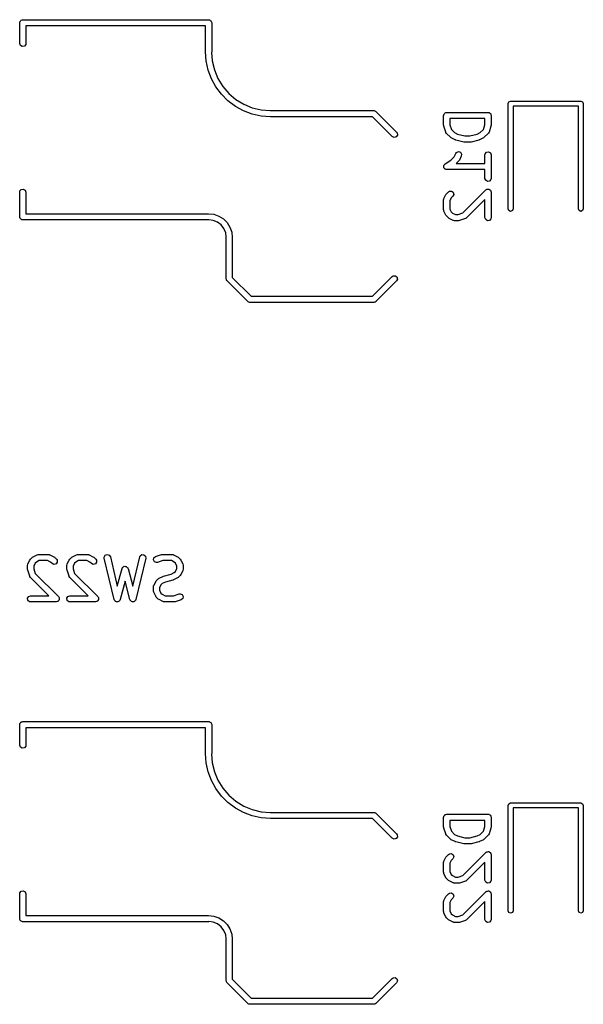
# Model space of a CAD drawing. Extents: x 3.18 to 5.53, y -3.25 to -0.52.
# Tile 4 of 25: x 3.65 to 4.19, y -2.58 to -1.65. Entities that reach past the tile are written whole.
import ezdxf

# ---------------------------------------------------------------- set-up
doc = ezdxf.new("R2010")
doc.units = 0
doc.header["$MEASUREMENT"] = 0
doc.layers.add('BLACK', color=7, linetype='CONTINUOUS')

msp = doc.modelspace()

# ---------------------------------------------------------------- linework, layer by layer
at = {"layer": 'BLACK', "linetype": 'CONTINUOUS'}
for p, q in [((3.65354, -1.64862), (3.65361, -1.64824)), ((3.65354, -1.66831), (3.65354, -1.64862)), ((3.65359, -1.64811), (3.65365, -1.64799)), ((3.65361, -1.64824), (3.65359, -1.64811)), ((3.65365, -1.64799), (3.65372, -1.64761)), ((3.65372, -1.64761), (3.65421, -1.64702)), ((3.65421, -1.64702), (3.6546, -1.64636)), ((3.6546, -1.64636), (3.65485, -1.64627)), ((3.65485, -1.64627), (3.65502, -1.64606)), ((3.65502, -1.64606), (3.65577, -1.64593)), ((3.65577, -1.64593), (3.65649, -1.64567)), ((3.65649, -1.64567), (3.83366, -1.64567)), ((3.83071, -1.65157), (3.65945, -1.65157)), ((3.65945, -1.65157), (3.65945, -1.66831)), ((3.83071, -1.67618), (3.83071, -1.65157)), ((3.83366, -1.64567), (3.83404, -1.64574)), ((3.83404, -1.64574), (3.83417, -1.64571)), ((3.83417, -1.64571), (3.83429, -1.64578)), ((3.83429, -1.64578), (3.83467, -1.64585)), ((3.83467, -1.64585), (3.83526, -1.64634)), ((3.83526, -1.64634), (3.83592, -1.64672)), ((3.83592, -1.64672), (3.83601, -1.64697)), ((3.83601, -1.64697), (3.83622, -1.64714)), ((3.83622, -1.64714), (3.83635, -1.6479)), ((3.83635, -1.6479), (3.83661, -1.64862)), ((3.83661, -1.64862), (3.83661, -1.67618)), ((3.65423, -1.6702), (3.65354, -1.66831)), ((3.65598, -1.67121), (3.65423, -1.6702)), ((3.65797, -1.67086), (3.65598, -1.67121)), ((3.65927, -1.66932), (3.65797, -1.67086)), ((3.65945, -1.66831), (3.65927, -1.66932)), ((3.83071, -1.67619), (3.83071, -1.67618)), ((3.83071, -1.67618), (3.83071, -1.67618)), ((3.83134, -1.685), (3.83071, -1.67619)), ((3.83661, -1.67618), (3.83649, -1.67685)), ((3.83649, -1.67685), (3.83713, -1.68498)), ((3.83322, -1.69365), (3.83134, -1.685)), ((3.83713, -1.68498), (3.8392, -1.69357)), ((3.83631, -1.70194), (3.83322, -1.69365)), ((3.8392, -1.69357), (3.84257, -1.70173)), ((3.84055, -1.7097), (3.83631, -1.70194)), ((3.84257, -1.70173), (3.84719, -1.70926)), ((3.84585, -1.71679), (3.84055, -1.7097)), ((3.85211, -1.72304), (3.84585, -1.71679)), ((3.84719, -1.70926), (3.85292, -1.71597)), ((3.85292, -1.71597), (3.85964, -1.72171)), ((3.85919, -1.72834), (3.85211, -1.72304)), ((3.85964, -1.72171), (3.86717, -1.72632)), ((3.86717, -1.72632), (3.87533, -1.7297)), ((4.11935, -1.72572), (4.12005, -1.72405)), ((4.11935, -1.82611), (4.11935, -1.72572)), ((4.12005, -1.72405), (4.12172, -1.72336)), ((4.12172, -1.72336), (4.18865, -1.72336)), ((4.18865, -1.72336), (4.19032, -1.72405)), ((4.19032, -1.72405), (4.19101, -1.72572)), ((4.19101, -1.72572), (4.19101, -1.82611)), ((3.86696, -1.73258), (3.85919, -1.72834)), ((3.87525, -1.73568), (3.86696, -1.73258)), ((3.88389, -1.73756), (3.87525, -1.73568)), ((3.87533, -1.7297), (3.88391, -1.73176)), ((3.88391, -1.73176), (3.89228, -1.73242)), ((3.89228, -1.73242), (3.89271, -1.73228)), ((3.89271, -1.73228), (3.89271, -1.73228)), ((3.89271, -1.73228), (3.99114, -1.73228)), ((3.99114, -1.73228), (3.99132, -1.73231)), ((3.99132, -1.73231), (3.9914, -1.73229)), ((3.9914, -1.73229), (3.99151, -1.73235)), ((3.99151, -1.73235), (3.99215, -1.73246)), ((3.99215, -1.73246), (3.99264, -1.73288)), ((3.99264, -1.73288), (3.99323, -1.73315)), ((3.99323, -1.73315), (4.01291, -1.75283)), ((4.05783, -1.73697), (4.0579, -1.73659)), ((4.05783, -1.74634), (4.05783, -1.73697)), ((4.05788, -1.73646), (4.05794, -1.73634)), ((4.0579, -1.73659), (4.05788, -1.73646)), ((4.05794, -1.73634), (4.05801, -1.73596)), ((4.05801, -1.73596), (4.05851, -1.73537)), ((4.05851, -1.73537), (4.05889, -1.73471)), ((4.05889, -1.73471), (4.05914, -1.73462)), ((4.05914, -1.73462), (4.05931, -1.73441)), ((4.05931, -1.73441), (4.06007, -1.73428)), ((4.06007, -1.73428), (4.06079, -1.73402)), ((4.06079, -1.73402), (4.10016, -1.73402)), ((4.10016, -1.73402), (4.10054, -1.73408)), ((4.10054, -1.73408), (4.10067, -1.73406)), ((4.10067, -1.73406), (4.10078, -1.73413)), ((4.10078, -1.73413), (4.10117, -1.73419)), ((4.10117, -1.73419), (4.10175, -1.73469)), ((4.10175, -1.73469), (4.10242, -1.73507)), ((4.10242, -1.73507), (4.10251, -1.73532)), ((4.10251, -1.73532), (4.10271, -1.73549)), ((4.10271, -1.73549), (4.10285, -1.73625)), ((4.10285, -1.73625), (4.10311, -1.73697)), ((4.10311, -1.73697), (4.10311, -1.74634)), ((4.18628, -1.72808), (4.12408, -1.72808)), ((4.12408, -1.72808), (4.12408, -1.82611)), ((4.18628, -1.82611), (4.18628, -1.72808)), ((3.89271, -1.73819), (3.88389, -1.73756)), ((3.98992, -1.73819), (3.89271, -1.73819)), ((4.00874, -1.75701), (3.98992, -1.73819)), ((4.05786, -1.7464), (4.05783, -1.74634)), ((4.05799, -1.74728), (4.05786, -1.7464)), ((4.06374, -1.73992), (4.06374, -1.74586)), ((4.0972, -1.73992), (4.06374, -1.73992)), ((4.06374, -1.74586), (4.06524, -1.75037)), ((4.0957, -1.75037), (4.0972, -1.74586)), ((4.0972, -1.74586), (4.0972, -1.73992)), ((4.10311, -1.74634), (4.10296, -1.74721)), ((4.01368, -1.75568), (4.01252, -1.75734)), ((4.01291, -1.75283), (4.0135, -1.75367)), ((4.0135, -1.75367), (4.01368, -1.75568)), ((4.05986, -1.7529), (4.05799, -1.74728)), ((4.05997, -1.75304), (4.05986, -1.7529)), ((4.05999, -1.75322), (4.05997, -1.75304)), ((4.06057, -1.75406), (4.05999, -1.75322)), ((4.06432, -1.75781), (4.06057, -1.75406)), ((4.06524, -1.75037), (4.06816, -1.75329)), ((4.06816, -1.75329), (4.07119, -1.75481)), ((4.07119, -1.75481), (4.07802, -1.75651)), ((4.08292, -1.75651), (4.08975, -1.75481)), ((4.08975, -1.75481), (4.09278, -1.75329)), ((4.09278, -1.75329), (4.0957, -1.75037)), ((4.10037, -1.75406), (4.09662, -1.75781)), ((4.10045, -1.7539), (4.10037, -1.75406)), ((4.1006, -1.7538), (4.10045, -1.7539)), ((4.10108, -1.7529), (4.1006, -1.7538)), ((4.10296, -1.74728), (4.10108, -1.7529)), ((4.10296, -1.74721), (4.10296, -1.74728)), ((4.01057, -1.75786), (4.00874, -1.75701)), ((4.01252, -1.75734), (4.01057, -1.75786)), ((4.06438, -1.75783), (4.06432, -1.75781)), ((4.06509, -1.75836), (4.06438, -1.75783)), ((4.06884, -1.76023), (4.06509, -1.75836)), ((4.06898, -1.76025), (4.06884, -1.76023)), ((4.06944, -1.76046), (4.06898, -1.76025)), ((4.07694, -1.76233), (4.06944, -1.76046)), ((4.07708, -1.76232), (4.07694, -1.76233)), ((4.07766, -1.76242), (4.07708, -1.76232)), ((4.08328, -1.76242), (4.07766, -1.76242)), ((4.07802, -1.75651), (4.08292, -1.75651)), ((4.08341, -1.76237), (4.08328, -1.76242)), ((4.084, -1.76233), (4.08341, -1.76237)), ((4.0915, -1.76046), (4.084, -1.76233)), ((4.09162, -1.76038), (4.0915, -1.76046)), ((4.0921, -1.76023), (4.09162, -1.76038)), ((4.09585, -1.75836), (4.0921, -1.76023)), ((4.0959, -1.75831), (4.09585, -1.75836)), ((4.09662, -1.75781), (4.0959, -1.75831)), ((4.06773, -1.77647), (4.06939, -1.77314)), ((4.06939, -1.77314), (4.07001, -1.77232)), ((4.07001, -1.77232), (4.07186, -1.77152)), ((4.07186, -1.77152), (4.07379, -1.77209)), ((4.07379, -1.77209), (4.07491, -1.77378)), ((4.07491, -1.77378), (4.07468, -1.77579)), ((4.0972, -1.77446), (4.09738, -1.77345)), ((4.0972, -1.78276), (4.0972, -1.77446)), ((4.09738, -1.77345), (4.09868, -1.77191)), ((4.09868, -1.77191), (4.10067, -1.77156)), ((4.10067, -1.77156), (4.10242, -1.77257)), ((4.10242, -1.77257), (4.10311, -1.77446)), ((4.10311, -1.77446), (4.10311, -1.79696)), ((4.05846, -1.78419), (4.05889, -1.78345)), ((4.05889, -1.78345), (4.05905, -1.78339)), ((4.05905, -1.78339), (4.05915, -1.78326)), ((4.05915, -1.78326), (4.06453, -1.77967)), ((4.06453, -1.77967), (4.06773, -1.77647)), ((4.07225, -1.7803), (4.06979, -1.78276)), ((4.06979, -1.78276), (4.0972, -1.78276)), ((4.07228, -1.78024), (4.07225, -1.7803)), ((4.0728, -1.77953), (4.07228, -1.78024)), ((4.07468, -1.77579), (4.0728, -1.77953)), ((4.05788, -1.7852), (4.05796, -1.78505)), ((4.05803, -1.78604), (4.05788, -1.7852)), ((4.05795, -1.78488), (4.05846, -1.78419)), ((4.05796, -1.78505), (4.05795, -1.78488)), ((4.05808, -1.7869), (4.05803, -1.78604)), ((4.0582, -1.78702), (4.05808, -1.7869)), ((4.05823, -1.78719), (4.0582, -1.78702)), ((4.05889, -1.78774), (4.05823, -1.78719)), ((4.05948, -1.78836), (4.05889, -1.78774)), ((4.05965, -1.78838), (4.05948, -1.78836)), ((4.05978, -1.78849), (4.05965, -1.78838)), ((4.06079, -1.78867), (4.05978, -1.78849)), ((4.0972, -1.78867), (4.06079, -1.78867)), ((4.0972, -1.79696), (4.0972, -1.78867)), ((4.0979, -1.79886), (4.0972, -1.79696)), ((4.09964, -1.79987), (4.0979, -1.79886)), ((4.10163, -1.79952), (4.09964, -1.79987)), ((4.10293, -1.79797), (4.10163, -1.79952)), ((4.10311, -1.79696), (4.10293, -1.79797)), ((3.65354, -1.81004), (3.65372, -1.80903)), ((3.65354, -1.83366), (3.65354, -1.81004)), ((3.65372, -1.80903), (3.65502, -1.80748)), ((3.65502, -1.80748), (3.65701, -1.80713)), ((3.65701, -1.80713), (3.65876, -1.80814)), ((3.65876, -1.80814), (3.65945, -1.81004)), ((3.65945, -1.81004), (3.65945, -1.83071)), ((4.06002, -1.81251), (4.06055, -1.81181)), ((4.06055, -1.81181), (4.06057, -1.81175)), ((4.06057, -1.81175), (4.06245, -1.80987)), ((4.06245, -1.80987), (4.06329, -1.80928)), ((4.06329, -1.80928), (4.0653, -1.80911)), ((4.0653, -1.80911), (4.06696, -1.81027)), ((4.06696, -1.81027), (4.06748, -1.81222)), ((4.07607, -1.83), (4.09807, -1.808)), ((4.09807, -1.808), (4.0986, -1.80763)), ((4.0986, -1.80763), (4.09868, -1.80753)), ((4.09868, -1.80753), (4.09876, -1.80751)), ((4.09876, -1.80751), (4.09891, -1.80741)), ((4.09891, -1.80741), (4.09979, -1.80733)), ((4.09979, -1.80733), (4.10067, -1.80718)), ((4.10067, -1.80718), (4.10079, -1.80725)), ((4.10079, -1.80725), (4.10092, -1.80723)), ((4.10092, -1.80723), (4.10165, -1.80774)), ((4.10165, -1.80774), (4.10242, -1.80819)), ((4.10242, -1.80819), (4.10247, -1.80831)), ((4.10247, -1.80831), (4.10258, -1.80839)), ((4.10258, -1.80839), (4.10281, -1.80925)), ((4.10281, -1.80925), (4.10311, -1.81009)), ((4.10311, -1.81009), (4.10311, -1.83446)), ((4.05783, -1.81758), (4.05801, -1.81657)), ((4.05783, -1.82696), (4.05783, -1.81758)), ((4.05801, -1.81657), (4.05813, -1.81644)), ((4.05813, -1.81644), (4.05815, -1.81626)), ((4.05815, -1.81626), (4.06002, -1.81251)), ((4.06509, -1.81558), (4.06374, -1.81828)), ((4.06374, -1.81828), (4.06374, -1.82626)), ((4.06662, -1.81405), (4.06509, -1.81558)), ((4.06748, -1.81222), (4.06662, -1.81405)), ((4.0972, -1.81721), (4.07975, -1.83467)), ((4.0972, -1.83446), (4.0972, -1.81721)), ((3.65945, -1.83071), (3.83366, -1.83071)), ((3.83366, -1.83071), (3.83366, -1.83071)), ((3.83366, -1.83071), (3.8387, -1.83128)), ((4.05789, -1.82712), (4.05783, -1.82696)), ((4.05785, -1.8273), (4.05789, -1.82712)), ((4.05815, -1.82828), (4.05785, -1.8273)), ((4.06002, -1.83203), (4.05815, -1.82828)), ((4.06374, -1.82626), (4.06509, -1.82896)), ((4.06509, -1.82896), (4.06629, -1.83016)), ((4.06629, -1.83016), (4.06898, -1.8315)), ((4.07156, -1.8315), (4.07607, -1.83)), ((4.12005, -1.82778), (4.11935, -1.82611)), ((4.12172, -1.82848), (4.12005, -1.82778)), ((4.12339, -1.82778), (4.12172, -1.82848)), ((4.12408, -1.82611), (4.12339, -1.82778)), ((4.18698, -1.82778), (4.18628, -1.82611)), ((4.18865, -1.82848), (4.18698, -1.82778)), ((4.19032, -1.82778), (4.18865, -1.82848)), ((4.19101, -1.82611), (4.19032, -1.82778)), ((3.6538, -1.83438), (3.65354, -1.83366)), ((3.65394, -1.83514), (3.6538, -1.83438)), ((3.65414, -1.83531), (3.65394, -1.83514)), ((3.65423, -1.83556), (3.65414, -1.83531)), ((3.6549, -1.83594), (3.65423, -1.83556)), ((3.65548, -1.83644), (3.6549, -1.83594)), ((3.65587, -1.8365), (3.65548, -1.83644)), ((3.65598, -1.83657), (3.65587, -1.8365)), ((3.65611, -1.83655), (3.65598, -1.83657)), ((3.65649, -1.83661), (3.65611, -1.83655)), ((3.83366, -1.83661), (3.65649, -1.83661)), ((3.83398, -1.83651), (3.83366, -1.83661)), ((3.83366, -1.83661), (3.83366, -1.83661)), ((3.83366, -1.83661), (3.83366, -1.83661)), ((3.83803, -1.83704), (3.83398, -1.83651)), ((3.8421, -1.83873), (3.83803, -1.83704)), ((3.8387, -1.83128), (3.84348, -1.83295)), ((3.84559, -1.84141), (3.8421, -1.83873)), ((3.84348, -1.83295), (3.84778, -1.83565)), ((3.84778, -1.83565), (3.85136, -1.83923)), ((3.85136, -1.83923), (3.85406, -1.84352)), ((4.06007, -1.83207), (4.06002, -1.83203)), ((4.06057, -1.8328), (4.06007, -1.83207)), ((4.06245, -1.83467), (4.06057, -1.8328)), ((4.06251, -1.8347), (4.06245, -1.83467)), ((4.06322, -1.83522), (4.06251, -1.8347)), ((4.06697, -1.8371), (4.06322, -1.83522)), ((4.06714, -1.83712), (4.06697, -1.8371)), ((4.06728, -1.83723), (4.06714, -1.83712)), ((4.06829, -1.83741), (4.06728, -1.83723)), ((4.07204, -1.83741), (4.06829, -1.83741)), ((4.06898, -1.8315), (4.07156, -1.8315)), ((4.0721, -1.83739), (4.07204, -1.83741)), ((4.07297, -1.83726), (4.0721, -1.83739)), ((4.07859, -1.83538), (4.07297, -1.83726)), ((4.07873, -1.83527), (4.07859, -1.83538)), ((4.07891, -1.83526), (4.07873, -1.83527)), ((4.07975, -1.83467), (4.07891, -1.83526)), ((4.0979, -1.83636), (4.0972, -1.83446)), ((4.09964, -1.83737), (4.0979, -1.83636)), ((4.10163, -1.83701), (4.09964, -1.83737)), ((4.10293, -1.83547), (4.10163, -1.83701)), ((4.10311, -1.83446), (4.10293, -1.83547)), ((3.84828, -1.84491), (3.84559, -1.84141)), ((3.84996, -1.84898), (3.84828, -1.84491)), ((3.85048, -1.85287), (3.84996, -1.84898)), ((3.85406, -1.84352), (3.85573, -1.84831)), ((3.85573, -1.84831), (3.8563, -1.85335)), ((3.85039, -1.85335), (3.85048, -1.85287)), ((3.85039, -1.89272), (3.85039, -1.85335)), ((3.8563, -1.85335), (3.8563, -1.85335)), ((3.8563, -1.85335), (3.8563, -1.85335)), ((3.8563, -1.85335), (3.8563, -1.85335)), ((3.8563, -1.85335), (3.8563, -1.89149)), ((3.85061, -1.89332), (3.85039, -1.89272)), ((3.85067, -1.89396), (3.85061, -1.89332)), ((3.85104, -1.89449), (3.85067, -1.89396)), ((3.85108, -1.89461), (3.85104, -1.89449)), ((3.85115, -1.89465), (3.85108, -1.89461)), ((3.85126, -1.8948), (3.85115, -1.89465)), ((3.87094, -1.91449), (3.85126, -1.8948)), ((3.8563, -1.89149), (3.87425, -1.90945)), ((3.98992, -1.90945), (4.00874, -1.89063)), ((4.01291, -1.8948), (3.99323, -1.91449)), ((4.00874, -1.89063), (4.00958, -1.89004)), ((4.00958, -1.89004), (4.01159, -1.88986)), ((4.01159, -1.88986), (4.01324, -1.89102)), ((4.01377, -1.89297), (4.01291, -1.8948)), ((4.01324, -1.89102), (4.01377, -1.89297)), ((3.87153, -1.91476), (3.87094, -1.91449)), ((3.87202, -1.91518), (3.87153, -1.91476)), ((3.87265, -1.91529), (3.87202, -1.91518)), ((3.87277, -1.91534), (3.87265, -1.91529)), ((3.87285, -1.91532), (3.87277, -1.91534)), ((3.87303, -1.91535), (3.87285, -1.91532)), ((3.99114, -1.91535), (3.87303, -1.91535)), ((3.87425, -1.90945), (3.98992, -1.90945)), ((3.99175, -1.91513), (3.99114, -1.91535)), ((3.99239, -1.91508), (3.99175, -1.91513)), ((3.99292, -1.91471), (3.99239, -1.91508)), ((3.99304, -1.91466), (3.99292, -1.91471)), ((3.99308, -1.91459), (3.99304, -1.91466)), ((3.99323, -1.91449), (3.99308, -1.91459)), ((3.66378, -2.16022), (3.66565, -2.15834)), ((3.66565, -2.15834), (3.66638, -2.15784)), ((3.66638, -2.15784), (3.66642, -2.15779)), ((3.66642, -2.15779), (3.67017, -2.15592)), ((3.67017, -2.15592), (3.67115, -2.15562)), ((3.67115, -2.15562), (3.67133, -2.15566)), ((3.67133, -2.15566), (3.67149, -2.1556)), ((3.67149, -2.1556), (3.68087, -2.1556)), ((3.68087, -2.1556), (3.68188, -2.15578)), ((3.68188, -2.15578), (3.68201, -2.1559)), ((3.68201, -2.1559), (3.68219, -2.15592)), ((3.68219, -2.15592), (3.68594, -2.15779)), ((3.68594, -2.15779), (3.68665, -2.15832)), ((3.68665, -2.15832), (3.6867, -2.15834)), ((3.6867, -2.15834), (3.68858, -2.16022)), ((3.70128, -2.16022), (3.70315, -2.15834)), ((3.70315, -2.15834), (3.70387, -2.15784)), ((3.70387, -2.15784), (3.70392, -2.15779)), ((3.70392, -2.15779), (3.70767, -2.15592)), ((3.70767, -2.15592), (3.70865, -2.15562)), ((3.70865, -2.15562), (3.70882, -2.15566)), ((3.70882, -2.15566), (3.70899, -2.1556)), ((3.70899, -2.1556), (3.71836, -2.1556)), ((3.71836, -2.1556), (3.71937, -2.15578)), ((3.71937, -2.15578), (3.71951, -2.1559)), ((3.71951, -2.1559), (3.71968, -2.15592)), ((3.71968, -2.15592), (3.72343, -2.15779)), ((3.72343, -2.15779), (3.72414, -2.15832)), ((3.72414, -2.15832), (3.7242, -2.15834)), ((3.7242, -2.15834), (3.72607, -2.16022)), ((3.73418, -2.15822), (3.73508, -2.15641)), ((3.73424, -2.15924), (3.73418, -2.15822)), ((3.74361, -2.19861), (3.73424, -2.15924)), ((3.73508, -2.15641), (3.73693, -2.15561)), ((3.73693, -2.15561), (3.73887, -2.15619)), ((3.73887, -2.15619), (3.73998, -2.15787)), ((3.73998, -2.15787), (3.74665, -2.18586)), ((3.76132, -2.18586), (3.76798, -2.15787)), ((3.77373, -2.15924), (3.76435, -2.19861)), ((3.76798, -2.15787), (3.76839, -2.15693)), ((3.76839, -2.15693), (3.77001, -2.15573)), ((3.77001, -2.15573), (3.77203, -2.15585)), ((3.77203, -2.15585), (3.77349, -2.15723)), ((3.77349, -2.15723), (3.77373, -2.15924)), ((3.78106, -2.16087), (3.78146, -2.15889)), ((3.78146, -2.15889), (3.78304, -2.15763)), ((3.78304, -2.15763), (3.78867, -2.15576)), ((3.78867, -2.15576), (3.78954, -2.15563)), ((3.78954, -2.15563), (3.7896, -2.1556)), ((3.7896, -2.1556), (3.79898, -2.1556)), ((3.79898, -2.1556), (3.79999, -2.15578)), ((3.79999, -2.15578), (3.80012, -2.1559)), ((3.80012, -2.1559), (3.8003, -2.15592)), ((3.8003, -2.15592), (3.80405, -2.15779)), ((3.80405, -2.15779), (3.80476, -2.15832)), ((3.80476, -2.15832), (3.80481, -2.15834)), ((3.80481, -2.15834), (3.80669, -2.16022)), ((3.66104, -2.16606), (3.66122, -2.16505)), ((3.66104, -2.16981), (3.66104, -2.16606)), ((3.66122, -2.16505), (3.66133, -2.16491)), ((3.66133, -2.16491), (3.66135, -2.16474)), ((3.66135, -2.16474), (3.66323, -2.16099)), ((3.66323, -2.16099), (3.66375, -2.16028)), ((3.66375, -2.16028), (3.66378, -2.16022)), ((3.66829, -2.16406), (3.66695, -2.16675)), ((3.66695, -2.16675), (3.66695, -2.16933)), ((3.66949, -2.16286), (3.66829, -2.16406)), ((3.67219, -2.16151), (3.66949, -2.16286)), ((3.68017, -2.16151), (3.67219, -2.16151)), ((3.68287, -2.16286), (3.68017, -2.16151)), ((3.6844, -2.16439), (3.68287, -2.16286)), ((3.68623, -2.16525), (3.6844, -2.16439)), ((3.68818, -2.16473), (3.68623, -2.16525)), ((3.68934, -2.16307), (3.68818, -2.16473)), ((3.68858, -2.16022), (3.68917, -2.16106)), ((3.68917, -2.16106), (3.68934, -2.16307)), ((3.69854, -2.16606), (3.69871, -2.16505)), ((3.69854, -2.16981), (3.69854, -2.16606)), ((3.69871, -2.16505), (3.69883, -2.16491)), ((3.69883, -2.16491), (3.69885, -2.16474)), ((3.69885, -2.16474), (3.70072, -2.16099)), ((3.70072, -2.16099), (3.70125, -2.16028)), ((3.70125, -2.16028), (3.70128, -2.16022)), ((3.70579, -2.16406), (3.70444, -2.16675)), ((3.70444, -2.16675), (3.70444, -2.16933)), ((3.70699, -2.16286), (3.70579, -2.16406)), ((3.70968, -2.16151), (3.70699, -2.16286)), ((3.71766, -2.16151), (3.70968, -2.16151)), ((3.72036, -2.16286), (3.71766, -2.16151)), ((3.7219, -2.16439), (3.72036, -2.16286)), ((3.72373, -2.16525), (3.7219, -2.16439)), ((3.72568, -2.16473), (3.72373, -2.16525)), ((3.72684, -2.16307), (3.72568, -2.16473)), ((3.72607, -2.16022), (3.72666, -2.16106)), ((3.72666, -2.16106), (3.72684, -2.16307)), ((3.75113, -2.16905), (3.75156, -2.16812)), ((3.75156, -2.16812), (3.75178, -2.16796)), ((3.75178, -2.16796), (3.7519, -2.16772)), ((3.7519, -2.16772), (3.75259, -2.16739)), ((3.75259, -2.16739), (3.75321, -2.16695)), ((3.75321, -2.16695), (3.75348, -2.16698)), ((3.75348, -2.16698), (3.75373, -2.16686)), ((3.75373, -2.16686), (3.75447, -2.16706)), ((3.75447, -2.16706), (3.75523, -2.16713)), ((3.75523, -2.16713), (3.75542, -2.16732)), ((3.75542, -2.16732), (3.75568, -2.16739)), ((3.75568, -2.16739), (3.75612, -2.16802)), ((3.75612, -2.16802), (3.75666, -2.16855)), ((3.75666, -2.16855), (3.75668, -2.16882)), ((3.75668, -2.16882), (3.75684, -2.16905)), ((3.78202, -2.16264), (3.78106, -2.16087)), ((3.7839, -2.16338), (3.78202, -2.16264)), ((3.78491, -2.16323), (3.7839, -2.16338)), ((3.79008, -2.16151), (3.78491, -2.16323)), ((3.79828, -2.16151), (3.79008, -2.16151)), ((3.80098, -2.16286), (3.79828, -2.16151)), ((3.80217, -2.16406), (3.80098, -2.16286)), ((3.80352, -2.16675), (3.80217, -2.16406)), ((3.80352, -2.16911), (3.80352, -2.16675)), ((3.80669, -2.16022), (3.80719, -2.16094)), ((3.80719, -2.16094), (3.80724, -2.16099)), ((3.80724, -2.16099), (3.80912, -2.16474)), ((3.80912, -2.16474), (3.80941, -2.16572)), ((3.80941, -2.16572), (3.80937, -2.16589)), ((3.80937, -2.16589), (3.80943, -2.16606)), ((3.80943, -2.16606), (3.80943, -2.16981)), ((3.66106, -2.16987), (3.66104, -2.16981)), ((3.66119, -2.17074), (3.66106, -2.16987)), ((3.66307, -2.17636), (3.66119, -2.17074)), ((3.66318, -2.1765), (3.66307, -2.17636)), ((3.66319, -2.17668), (3.66318, -2.1765)), ((3.66378, -2.17752), (3.66319, -2.17668)), ((3.68124, -2.19497), (3.66378, -2.17752)), ((3.66695, -2.16933), (3.66845, -2.17384)), ((3.66845, -2.17384), (3.69045, -2.19584)), ((3.69856, -2.16987), (3.69854, -2.16981)), ((3.69869, -2.17074), (3.69856, -2.16987)), ((3.70056, -2.17636), (3.69869, -2.17074)), ((3.70067, -2.1765), (3.70056, -2.17636)), ((3.70069, -2.17668), (3.70067, -2.1765)), ((3.70128, -2.17752), (3.70069, -2.17668)), ((3.71873, -2.19497), (3.70128, -2.17752)), ((3.70444, -2.16933), (3.70594, -2.17384)), ((3.70594, -2.17384), (3.72795, -2.19584)), ((3.74665, -2.18586), (3.75113, -2.16905)), ((3.75684, -2.16905), (3.76132, -2.18586)), ((3.78636, -2.17846), (3.78641, -2.17841)), ((3.78641, -2.17841), (3.79016, -2.17654)), ((3.79016, -2.17654), (3.79065, -2.17639)), ((3.79065, -2.17639), (3.79076, -2.17632)), ((3.79076, -2.17632), (3.79795, -2.17452)), ((3.79795, -2.17452), (3.80098, -2.173)), ((3.80405, -2.17807), (3.8003, -2.17995)), ((3.80098, -2.173), (3.80217, -2.17181)), ((3.80217, -2.17181), (3.80352, -2.16911)), ((3.80409, -2.17802), (3.80405, -2.17807)), ((3.80481, -2.17752), (3.80409, -2.17802)), ((3.80669, -2.17564), (3.80481, -2.17752)), ((3.80672, -2.17558), (3.80669, -2.17564)), ((3.80724, -2.17488), (3.80672, -2.17558)), ((3.80912, -2.17113), (3.80724, -2.17488)), ((3.80914, -2.17095), (3.80912, -2.17113)), ((3.80925, -2.17082), (3.80914, -2.17095)), ((3.80943, -2.16981), (3.80925, -2.17082)), ((3.75398, -2.18127), (3.74934, -2.19869)), ((3.75863, -2.19869), (3.75398, -2.18127)), ((3.78103, -2.18668), (3.7812, -2.18567)), ((3.78103, -2.19043), (3.78103, -2.18668)), ((3.7812, -2.18567), (3.78132, -2.18553)), ((3.78132, -2.18553), (3.78134, -2.18536)), ((3.78134, -2.18536), (3.78321, -2.18161)), ((3.78321, -2.18161), (3.78374, -2.1809)), ((3.78374, -2.1809), (3.78377, -2.18084)), ((3.78377, -2.18084), (3.78564, -2.17897)), ((3.78564, -2.17897), (3.78636, -2.17846)), ((3.78828, -2.18468), (3.78693, -2.18738)), ((3.78693, -2.18738), (3.78693, -2.18973)), ((3.78948, -2.18348), (3.78828, -2.18468)), ((3.79251, -2.18197), (3.78948, -2.18348)), ((3.79969, -2.18017), (3.79251, -2.18197)), ((3.79981, -2.18009), (3.79969, -2.18017)), ((3.8003, -2.17995), (3.79981, -2.18009)), ((3.66109, -2.19741), (3.6621, -2.19567)), ((3.6621, -2.19567), (3.66399, -2.19497)), ((3.66399, -2.19497), (3.68124, -2.19497)), ((3.69045, -2.19584), (3.69082, -2.19637)), ((3.69082, -2.19637), (3.69092, -2.19645)), ((3.69092, -2.19645), (3.69094, -2.19653)), ((3.69094, -2.19653), (3.69104, -2.19668)), ((3.69104, -2.19668), (3.69112, -2.19756)), ((3.69858, -2.19741), (3.69959, -2.19567)), ((3.69959, -2.19567), (3.70149, -2.19497)), ((3.70149, -2.19497), (3.71873, -2.19497)), ((3.72795, -2.19584), (3.72832, -2.19637)), ((3.72832, -2.19637), (3.72842, -2.19645)), ((3.72842, -2.19645), (3.72843, -2.19653)), ((3.72843, -2.19653), (3.72854, -2.19668)), ((3.72854, -2.19668), (3.72861, -2.19756)), ((3.78109, -2.19059), (3.78103, -2.19043)), ((3.78104, -2.19077), (3.78109, -2.19059)), ((3.78134, -2.19175), (3.78104, -2.19077)), ((3.78321, -2.1955), (3.78134, -2.19175)), ((3.78326, -2.19554), (3.78321, -2.1955)), ((3.78377, -2.19627), (3.78326, -2.19554)), ((3.78564, -2.19814), (3.78377, -2.19627)), ((3.78693, -2.18973), (3.78828, -2.19243)), ((3.78828, -2.19243), (3.78948, -2.19363)), ((3.78948, -2.19363), (3.79217, -2.19497)), ((3.79217, -2.19497), (3.80037, -2.19497)), ((3.80037, -2.19497), (3.80554, -2.19325)), ((3.80554, -2.19325), (3.80656, -2.1931)), ((3.80656, -2.1931), (3.80843, -2.19384)), ((3.80843, -2.19384), (3.8094, -2.19562)), ((3.8094, -2.19562), (3.80899, -2.1976)), ((3.66144, -2.1994), (3.66109, -2.19741)), ((3.66298, -2.2007), (3.66144, -2.1994)), ((3.66399, -2.20088), (3.66298, -2.2007)), ((3.68837, -2.20088), (3.66399, -2.20088)), ((3.6892, -2.20058), (3.68837, -2.20088)), ((3.69006, -2.20035), (3.6892, -2.20058)), ((3.69014, -2.20024), (3.69006, -2.20035)), ((3.69026, -2.20019), (3.69014, -2.20024)), ((3.69071, -2.19942), (3.69026, -2.20019)), ((3.69122, -2.19869), (3.69071, -2.19942)), ((3.69112, -2.19756), (3.69127, -2.19844)), ((3.69127, -2.19844), (3.69121, -2.19856)), ((3.69121, -2.19856), (3.69122, -2.19869)), ((3.69893, -2.1994), (3.69858, -2.19741)), ((3.70048, -2.2007), (3.69893, -2.1994)), ((3.70149, -2.20088), (3.70048, -2.2007)), ((3.72586, -2.20088), (3.70149, -2.20088)), ((3.7267, -2.20058), (3.72586, -2.20088)), ((3.72755, -2.20035), (3.7267, -2.20058)), ((3.72763, -2.20024), (3.72755, -2.20035)), ((3.72776, -2.20019), (3.72763, -2.20024)), ((3.7282, -2.19942), (3.72776, -2.20019)), ((3.72871, -2.19869), (3.7282, -2.19942)), ((3.72861, -2.19756), (3.72877, -2.19844)), ((3.72877, -2.19844), (3.7287, -2.19856)), ((3.7287, -2.19856), (3.72871, -2.19869)), ((3.74378, -2.19887), (3.74361, -2.19861)), ((3.74381, -2.19918), (3.74378, -2.19887)), ((3.74432, -2.19969), (3.74381, -2.19918)), ((3.74472, -2.2003), (3.74432, -2.19969)), ((3.74502, -2.20039), (3.74472, -2.2003)), ((3.74524, -2.2006), (3.74502, -2.20039)), ((3.74596, -2.20067), (3.74524, -2.2006)), ((3.74666, -2.20087), (3.74596, -2.20067)), ((3.74694, -2.20075), (3.74666, -2.20087)), ((3.74725, -2.20078), (3.74694, -2.20075)), ((3.74784, -2.20036), (3.74725, -2.20078)), ((3.74851, -2.20007), (3.74784, -2.20036)), ((3.74865, -2.1998), (3.74851, -2.20007)), ((3.7489, -2.19962), (3.74865, -2.1998)), ((3.74934, -2.19869), (3.7489, -2.19962)), ((3.75881, -2.19894), (3.75863, -2.19869)), ((3.75884, -2.19925), (3.75881, -2.19894)), ((3.75937, -2.19975), (3.75884, -2.19925)), ((3.75978, -2.20034), (3.75937, -2.19975)), ((3.76008, -2.20042), (3.75978, -2.20034)), ((3.76031, -2.20064), (3.76008, -2.20042)), ((3.76103, -2.20068), (3.76031, -2.20064)), ((3.76173, -2.20087), (3.76103, -2.20068)), ((3.76202, -2.20074), (3.76173, -2.20087)), ((3.76232, -2.20076), (3.76202, -2.20074)), ((3.76291, -2.20032), (3.76232, -2.20076)), ((3.76357, -2.20002), (3.76291, -2.20032)), ((3.7637, -2.19974), (3.76357, -2.20002)), ((3.76395, -2.19955), (3.7637, -2.19974)), ((3.76435, -2.19861), (3.76395, -2.19955)), ((3.7857, -2.19817), (3.78564, -2.19814)), ((3.78641, -2.19869), (3.7857, -2.19817)), ((3.79016, -2.20057), (3.78641, -2.19869)), ((3.79033, -2.20059), (3.79016, -2.20057)), ((3.79047, -2.2007), (3.79033, -2.20059)), ((3.79148, -2.20088), (3.79047, -2.2007)), ((3.80085, -2.20088), (3.79148, -2.20088)), ((3.80091, -2.20086), (3.80085, -2.20088)), ((3.80178, -2.20073), (3.80091, -2.20086)), ((3.80741, -2.19885), (3.80178, -2.20073)), ((3.80899, -2.1976), (3.80741, -2.19885)), ((3.65354, -2.31791), (3.65361, -2.31753)), ((3.65354, -2.3376), (3.65354, -2.31791)), ((3.65359, -2.3174), (3.65365, -2.31729)), ((3.65361, -2.31753), (3.65359, -2.3174)), ((3.65365, -2.31729), (3.65372, -2.3169)), ((3.65372, -2.3169), (3.65421, -2.31631)), ((3.65421, -2.31631), (3.6546, -2.31565)), ((3.6546, -2.31565), (3.65485, -2.31556)), ((3.65485, -2.31556), (3.65502, -2.31536)), ((3.65502, -2.31536), (3.65577, -2.31522)), ((3.65577, -2.31522), (3.65649, -2.31496)), ((3.65649, -2.31496), (3.83366, -2.31496)), ((3.83366, -2.31496), (3.83404, -2.31503)), ((3.83404, -2.31503), (3.83417, -2.315)), ((3.83417, -2.315), (3.83429, -2.31507)), ((3.83429, -2.31507), (3.83467, -2.31514)), ((3.83467, -2.31514), (3.83526, -2.31563)), ((3.83526, -2.31563), (3.83592, -2.31601)), ((3.83592, -2.31601), (3.83601, -2.31626)), ((3.83601, -2.31626), (3.83622, -2.31644)), ((3.83622, -2.31644), (3.83635, -2.31719)), ((3.83635, -2.31719), (3.83661, -2.31791)), ((3.83661, -2.31791), (3.83661, -2.34547)), ((3.83071, -2.32087), (3.65945, -2.32087)), ((3.65945, -2.32087), (3.65945, -2.3376)), ((3.83071, -2.34547), (3.83071, -2.32087)), ((3.65423, -2.3395), (3.65354, -2.3376)), ((3.65945, -2.3376), (3.65927, -2.33861)), ((3.65598, -2.34051), (3.65423, -2.3395)), ((3.65797, -2.34015), (3.65598, -2.34051)), ((3.65927, -2.33861), (3.65797, -2.34015)), ((3.83071, -2.34548), (3.83071, -2.34547)), ((3.83071, -2.34547), (3.83071, -2.34547)), ((3.83134, -2.3543), (3.83071, -2.34548)), ((3.83661, -2.34547), (3.83649, -2.34614)), ((3.83649, -2.34614), (3.83713, -2.35427)), ((3.83322, -2.36294), (3.83134, -2.3543)), ((3.83713, -2.35427), (3.8392, -2.36286)), ((3.83631, -2.37123), (3.83322, -2.36294)), ((3.8392, -2.36286), (3.84257, -2.37102)), ((3.84055, -2.37899), (3.83631, -2.37123)), ((3.84257, -2.37102), (3.84719, -2.37855)), ((3.84585, -2.38608), (3.84055, -2.37899)), ((3.84719, -2.37855), (3.85292, -2.38526)), ((3.85211, -2.39233), (3.84585, -2.38608)), ((3.85919, -2.39763), (3.85211, -2.39233)), ((3.85292, -2.38526), (3.85964, -2.391)), ((3.85964, -2.391), (3.86717, -2.39561)), ((4.11935, -2.39501), (4.12005, -2.39334)), ((4.12005, -2.39334), (4.12172, -2.39265)), ((4.12172, -2.39265), (4.18865, -2.39265)), ((4.18865, -2.39265), (4.19032, -2.39334)), ((4.19032, -2.39334), (4.19101, -2.39501)), ((3.86696, -2.40188), (3.85919, -2.39763)), ((3.87525, -2.40497), (3.86696, -2.40188)), ((3.86717, -2.39561), (3.87533, -2.39899)), ((3.87533, -2.39899), (3.88391, -2.40105)), ((3.88391, -2.40105), (3.89228, -2.40171)), ((3.89228, -2.40171), (3.89271, -2.40157)), ((3.89271, -2.40157), (3.89271, -2.40157)), ((3.89271, -2.40157), (3.99114, -2.40157)), ((3.99114, -2.40157), (3.99132, -2.40161)), ((3.99132, -2.40161), (3.9914, -2.40158)), ((3.9914, -2.40158), (3.99151, -2.40164)), ((3.99151, -2.40164), (3.99215, -2.40175)), ((3.99215, -2.40175), (3.99264, -2.40217)), ((3.99264, -2.40217), (3.99323, -2.40244)), ((3.99323, -2.40244), (4.01291, -2.42212)), ((4.05914, -2.40391), (4.05931, -2.4037)), ((4.05931, -2.4037), (4.06007, -2.40357)), ((4.06007, -2.40357), (4.06079, -2.40331)), ((4.06079, -2.40331), (4.10016, -2.40331)), ((4.10016, -2.40331), (4.10054, -2.40338)), ((4.10054, -2.40338), (4.10067, -2.40335)), ((4.10067, -2.40335), (4.10078, -2.40342)), ((4.10078, -2.40342), (4.10117, -2.40349)), ((4.10117, -2.40349), (4.10175, -2.40398)), ((4.11935, -2.49541), (4.11935, -2.39501)), ((4.18628, -2.39737), (4.12408, -2.39737)), ((4.12408, -2.39737), (4.12408, -2.49541)), ((4.18628, -2.49541), (4.18628, -2.39737)), ((4.19101, -2.39501), (4.19101, -2.49541)), ((3.88389, -2.40685), (3.87525, -2.40497)), ((3.89271, -2.40748), (3.88389, -2.40685)), ((3.98992, -2.40748), (3.89271, -2.40748)), ((4.00874, -2.4263), (3.98992, -2.40748)), ((4.05783, -2.40626), (4.0579, -2.40588)), ((4.05783, -2.41563), (4.05783, -2.40626)), ((4.05788, -2.40575), (4.05794, -2.40563)), ((4.0579, -2.40588), (4.05788, -2.40575)), ((4.05794, -2.40563), (4.05801, -2.40525)), ((4.05801, -2.40525), (4.05851, -2.40466)), ((4.05851, -2.40466), (4.05889, -2.404)), ((4.05889, -2.404), (4.05914, -2.40391)), ((4.06374, -2.40921), (4.06374, -2.41516)), ((4.0972, -2.40921), (4.06374, -2.40921)), ((4.0972, -2.41516), (4.0972, -2.40921)), ((4.10175, -2.40398), (4.10242, -2.40436)), ((4.10242, -2.40436), (4.10251, -2.40461)), ((4.10251, -2.40461), (4.10271, -2.40478)), ((4.10271, -2.40478), (4.10285, -2.40554)), ((4.10285, -2.40554), (4.10311, -2.40626)), ((4.10311, -2.40626), (4.10311, -2.41563)), ((4.01291, -2.42212), (4.0135, -2.42296)), ((4.05786, -2.41569), (4.05783, -2.41563)), ((4.05799, -2.41657), (4.05786, -2.41569)), ((4.05986, -2.42219), (4.05799, -2.41657)), ((4.05997, -2.42233), (4.05986, -2.42219)), ((4.05999, -2.42251), (4.05997, -2.42233)), ((4.06057, -2.42335), (4.05999, -2.42251)), ((4.06374, -2.41516), (4.06524, -2.41966)), ((4.06524, -2.41966), (4.06816, -2.42258)), ((4.09278, -2.42258), (4.0957, -2.41966)), ((4.0957, -2.41966), (4.0972, -2.41516)), ((4.10108, -2.42219), (4.1006, -2.42309)), ((4.10296, -2.41657), (4.10108, -2.42219)), ((4.10311, -2.41563), (4.10296, -2.4165)), ((4.10296, -2.4165), (4.10296, -2.41657)), ((4.01057, -2.42715), (4.00874, -2.4263)), ((4.01252, -2.42663), (4.01057, -2.42715)), ((4.01368, -2.42498), (4.01252, -2.42663)), ((4.0135, -2.42296), (4.01368, -2.42498)), ((4.06432, -2.4271), (4.06057, -2.42335)), ((4.06438, -2.42712), (4.06432, -2.4271)), ((4.06509, -2.42765), (4.06438, -2.42712)), ((4.06884, -2.42952), (4.06509, -2.42765)), ((4.06816, -2.42258), (4.07119, -2.4241)), ((4.06898, -2.42954), (4.06884, -2.42952)), ((4.06944, -2.42975), (4.06898, -2.42954)), ((4.07694, -2.43162), (4.06944, -2.42975)), ((4.07119, -2.4241), (4.07802, -2.4258)), ((4.07708, -2.43161), (4.07694, -2.43162)), ((4.07766, -2.43171), (4.07708, -2.43161)), ((4.08328, -2.43171), (4.07766, -2.43171)), ((4.07802, -2.4258), (4.08292, -2.4258)), ((4.08292, -2.4258), (4.08975, -2.4241)), ((4.08341, -2.43166), (4.08328, -2.43171)), ((4.084, -2.43162), (4.08341, -2.43166)), ((4.0915, -2.42975), (4.084, -2.43162)), ((4.08975, -2.4241), (4.09278, -2.42258)), ((4.09162, -2.42967), (4.0915, -2.42975)), ((4.0921, -2.42952), (4.09162, -2.42967)), ((4.09585, -2.42765), (4.0921, -2.42952)), ((4.0959, -2.4276), (4.09585, -2.42765)), ((4.09662, -2.4271), (4.0959, -2.4276)), ((4.10037, -2.42335), (4.09662, -2.4271)), ((4.10045, -2.42319), (4.10037, -2.42335)), ((4.1006, -2.42309), (4.10045, -2.42319)), ((4.06245, -2.44167), (4.06329, -2.44108)), ((4.06329, -2.44108), (4.0653, -2.4409)), ((4.0653, -2.4409), (4.06696, -2.44206)), ((4.07607, -2.4618), (4.09807, -2.43979)), ((4.09807, -2.43979), (4.0986, -2.43942)), ((4.0986, -2.43942), (4.09868, -2.43932)), ((4.09868, -2.43932), (4.09876, -2.43931)), ((4.09876, -2.43931), (4.09891, -2.4392)), ((4.09891, -2.4392), (4.09979, -2.43913)), ((4.09979, -2.43913), (4.10067, -2.43897)), ((4.10067, -2.43897), (4.10079, -2.43904)), ((4.10079, -2.43904), (4.10092, -2.43903)), ((4.10092, -2.43903), (4.10165, -2.43954)), ((4.10165, -2.43954), (4.10242, -2.43998)), ((4.10242, -2.43998), (4.10247, -2.44011)), ((4.10247, -2.44011), (4.10258, -2.44019)), ((4.10258, -2.44019), (4.10281, -2.44105)), ((4.10281, -2.44105), (4.10311, -2.44188)), ((4.05783, -2.44938), (4.05801, -2.44837)), ((4.05783, -2.45875), (4.05783, -2.44938)), ((4.05801, -2.44837), (4.05813, -2.44823)), ((4.05813, -2.44823), (4.05815, -2.44806)), ((4.05815, -2.44806), (4.06002, -2.44431)), ((4.06002, -2.44431), (4.06055, -2.4436)), ((4.06055, -2.4436), (4.06057, -2.44354)), ((4.06057, -2.44354), (4.06245, -2.44167)), ((4.06509, -2.44738), (4.06374, -2.45008)), ((4.06374, -2.45008), (4.06374, -2.45806)), ((4.06662, -2.44584), (4.06509, -2.44738)), ((4.06748, -2.44401), (4.06662, -2.44584)), ((4.06696, -2.44206), (4.06748, -2.44401)), ((4.0972, -2.44901), (4.07975, -2.46647)), ((4.0972, -2.46625), (4.0972, -2.44901)), ((4.10311, -2.44188), (4.10311, -2.46625)), ((4.05789, -2.45892), (4.05783, -2.45875)), ((4.05785, -2.45909), (4.05789, -2.45892)), ((4.05815, -2.46007), (4.05785, -2.45909)), ((4.06002, -2.46382), (4.05815, -2.46007)), ((4.06374, -2.45806), (4.06509, -2.46075)), ((4.06007, -2.46387), (4.06002, -2.46382)), ((4.06057, -2.46459), (4.06007, -2.46387)), ((4.06245, -2.46647), (4.06057, -2.46459)), ((4.06251, -2.46649), (4.06245, -2.46647)), ((4.06322, -2.46702), (4.06251, -2.46649)), ((4.06697, -2.46889), (4.06322, -2.46702)), ((4.06509, -2.46075), (4.06629, -2.46195)), ((4.06629, -2.46195), (4.06898, -2.4633)), ((4.06714, -2.46891), (4.06697, -2.46889)), ((4.06728, -2.46903), (4.06714, -2.46891)), ((4.06829, -2.46921), (4.06728, -2.46903)), ((4.07204, -2.46921), (4.06829, -2.46921)), ((4.06898, -2.4633), (4.07156, -2.4633)), ((4.07156, -2.4633), (4.07607, -2.4618)), ((4.0721, -2.46918), (4.07204, -2.46921)), ((4.07297, -2.46905), (4.0721, -2.46918)), ((4.07859, -2.46718), (4.07297, -2.46905)), ((4.07873, -2.46707), (4.07859, -2.46718)), ((4.07891, -2.46705), (4.07873, -2.46707)), ((4.07975, -2.46647), (4.07891, -2.46705)), ((4.0979, -2.46815), (4.0972, -2.46625)), ((4.09964, -2.46916), (4.0979, -2.46815)), ((4.10163, -2.46881), (4.09964, -2.46916)), ((4.10293, -2.46726), (4.10163, -2.46881)), ((4.10311, -2.46625), (4.10293, -2.46726)), ((3.65354, -2.47933), (3.65372, -2.47832)), ((3.65372, -2.47832), (3.65502, -2.47677)), ((3.65502, -2.47677), (3.65701, -2.47642)), ((3.65701, -2.47642), (3.65876, -2.47743)), ((3.65876, -2.47743), (3.65945, -2.47933)), ((4.06245, -2.47916), (4.06329, -2.47858)), ((4.06329, -2.47858), (4.0653, -2.4784)), ((4.0653, -2.4784), (4.06696, -2.47956)), ((4.07607, -2.49929), (4.09807, -2.47729)), ((4.09807, -2.47729), (4.0986, -2.47692)), ((4.0986, -2.47692), (4.09868, -2.47682)), ((4.09868, -2.47682), (4.09876, -2.47681)), ((4.09876, -2.47681), (4.09891, -2.4767)), ((4.09891, -2.4767), (4.09979, -2.47662)), ((4.09979, -2.47662), (4.10067, -2.47647)), ((4.10067, -2.47647), (4.10079, -2.47654)), ((4.10079, -2.47654), (4.10092, -2.47652)), ((4.10092, -2.47652), (4.10165, -2.47703)), ((4.10165, -2.47703), (4.10242, -2.47748)), ((4.10242, -2.47748), (4.10247, -2.47761)), ((4.10247, -2.47761), (4.10258, -2.47768)), ((4.10258, -2.47768), (4.10281, -2.47854)), ((4.10281, -2.47854), (4.10311, -2.47938)), ((3.65354, -2.50295), (3.65354, -2.47933)), ((3.65945, -2.47933), (3.65945, -2.5)), ((4.05783, -2.48688), (4.05801, -2.48587)), ((4.05783, -2.49625), (4.05783, -2.48688)), ((4.05801, -2.48587), (4.05813, -2.48573)), ((4.05813, -2.48573), (4.05815, -2.48555)), ((4.05815, -2.48555), (4.06002, -2.48181)), ((4.06002, -2.48181), (4.06055, -2.4811)), ((4.06055, -2.4811), (4.06057, -2.48104)), ((4.06057, -2.48104), (4.06245, -2.47916)), ((4.06509, -2.48488), (4.06374, -2.48757)), ((4.06374, -2.48757), (4.06374, -2.49555)), ((4.06662, -2.48334), (4.06509, -2.48488)), ((4.06748, -2.48151), (4.06662, -2.48334)), ((4.06696, -2.47956), (4.06748, -2.48151)), ((4.0972, -2.4865), (4.07975, -2.50396)), ((4.0972, -2.50375), (4.0972, -2.4865)), ((4.10311, -2.47938), (4.10311, -2.50375)), ((4.05789, -2.49642), (4.05783, -2.49625)), ((4.05785, -2.49659), (4.05789, -2.49642)), ((4.05815, -2.49757), (4.05785, -2.49659)), ((4.06002, -2.50132), (4.05815, -2.49757)), ((4.06374, -2.49555), (4.06509, -2.49825)), ((4.12005, -2.49708), (4.11935, -2.49541)), ((4.12172, -2.49777), (4.12005, -2.49708)), ((4.12339, -2.49708), (4.12172, -2.49777)), ((4.12408, -2.49541), (4.12339, -2.49708)), ((4.18698, -2.49708), (4.18628, -2.49541)), ((4.18865, -2.49777), (4.18698, -2.49708)), ((4.19032, -2.49708), (4.18865, -2.49777)), ((4.19101, -2.49541), (4.19032, -2.49708)), ((3.6538, -2.50367), (3.65354, -2.50295)), ((3.65394, -2.50443), (3.6538, -2.50367)), ((3.65414, -2.5046), (3.65394, -2.50443)), ((3.65423, -2.50485), (3.65414, -2.5046)), ((3.6549, -2.50523), (3.65423, -2.50485)), ((3.65548, -2.50573), (3.6549, -2.50523)), ((3.65587, -2.50579), (3.65548, -2.50573)), ((3.65598, -2.50586), (3.65587, -2.50579)), ((3.65611, -2.50584), (3.65598, -2.50586)), ((3.65649, -2.5059), (3.65611, -2.50584)), ((3.83366, -2.5059), (3.65649, -2.5059)), ((3.65945, -2.5), (3.83366, -2.5)), ((3.83366, -2.5), (3.83366, -2.5)), ((3.83366, -2.5), (3.8387, -2.50057)), ((3.83398, -2.5058), (3.83366, -2.5059)), ((3.83366, -2.5059), (3.83366, -2.5059)), ((3.83366, -2.5059), (3.83366, -2.5059)), ((3.83803, -2.50633), (3.83398, -2.5058)), ((3.8421, -2.50802), (3.83803, -2.50633)), ((3.8387, -2.50057), (3.84348, -2.50224)), ((3.84348, -2.50224), (3.84778, -2.50494)), ((3.84778, -2.50494), (3.85136, -2.50852)), ((4.06007, -2.50136), (4.06002, -2.50132)), ((4.06057, -2.50209), (4.06007, -2.50136)), ((4.06245, -2.50396), (4.06057, -2.50209)), ((4.06251, -2.50399), (4.06245, -2.50396)), ((4.06322, -2.50451), (4.06251, -2.50399)), ((4.06697, -2.50639), (4.06322, -2.50451)), ((4.06509, -2.49825), (4.06629, -2.49945)), ((4.06629, -2.49945), (4.06898, -2.5008)), ((4.06714, -2.50641), (4.06697, -2.50639)), ((4.06728, -2.50652), (4.06714, -2.50641)), ((4.06829, -2.5067), (4.06728, -2.50652)), ((4.07204, -2.5067), (4.06829, -2.5067)), ((4.06898, -2.5008), (4.07156, -2.5008)), ((4.07156, -2.5008), (4.07607, -2.49929)), ((4.0721, -2.50668), (4.07204, -2.5067)), ((4.07297, -2.50655), (4.0721, -2.50668)), ((4.07859, -2.50467), (4.07297, -2.50655)), ((4.07873, -2.50457), (4.07859, -2.50467)), ((4.07891, -2.50455), (4.07873, -2.50457)), ((4.07975, -2.50396), (4.07891, -2.50455)), ((4.0979, -2.50565), (4.0972, -2.50375)), ((4.09964, -2.50666), (4.0979, -2.50565)), ((4.10163, -2.50631), (4.09964, -2.50666)), ((4.10293, -2.50476), (4.10163, -2.50631)), ((4.10311, -2.50375), (4.10293, -2.50476)), ((3.84559, -2.5107), (3.8421, -2.50802)), ((3.84828, -2.5142), (3.84559, -2.5107)), ((3.84996, -2.51827), (3.84828, -2.5142)), ((3.85136, -2.50852), (3.85406, -2.51281)), ((3.85406, -2.51281), (3.85573, -2.5176)), ((3.85048, -2.52216), (3.84996, -2.51827)), ((3.85039, -2.52264), (3.85048, -2.52216)), ((3.85039, -2.56201), (3.85039, -2.52264)), ((3.85573, -2.5176), (3.8563, -2.52264)), ((3.8563, -2.52264), (3.8563, -2.52264)), ((3.8563, -2.52264), (3.8563, -2.52264)), ((3.8563, -2.52264), (3.8563, -2.52264)), ((3.8563, -2.52264), (3.8563, -2.56078)), ((3.85061, -2.56261), (3.85039, -2.56201)), ((3.85067, -2.56325), (3.85061, -2.56261)), ((3.85104, -2.56378), (3.85067, -2.56325)), ((3.8563, -2.56078), (3.87425, -2.57874)), ((3.98992, -2.57874), (4.00874, -2.55992)), ((4.00874, -2.55992), (4.00958, -2.55933)), ((4.00958, -2.55933), (4.01159, -2.55915)), ((4.01159, -2.55915), (4.01324, -2.56031)), ((4.01377, -2.56226), (4.01291, -2.56409)), ((4.01324, -2.56031), (4.01377, -2.56226)), ((3.85108, -2.5639), (3.85104, -2.56378)), ((3.85115, -2.56394), (3.85108, -2.5639)), ((3.85126, -2.56409), (3.85115, -2.56394)), ((3.87094, -2.58378), (3.85126, -2.56409)), ((4.01291, -2.56409), (3.99323, -2.58378)), ((3.87425, -2.57874), (3.98992, -2.57874)), ((3.87153, -2.58405), (3.87094, -2.58378)), ((3.87202, -2.58447), (3.87153, -2.58405)), ((3.87265, -2.58458), (3.87202, -2.58447)), ((3.87277, -2.58463), (3.87265, -2.58458)), ((3.87285, -2.58461), (3.87277, -2.58463)), ((3.87303, -2.58464), (3.87285, -2.58461)), ((3.99114, -2.58464), (3.87303, -2.58464)), ((3.99175, -2.58442), (3.99114, -2.58464)), ((3.99239, -2.58437), (3.99175, -2.58442)), ((3.99292, -2.584), (3.99239, -2.58437)), ((3.99304, -2.58395), (3.99292, -2.584)), ((3.99308, -2.58388), (3.99304, -2.58395)), ((3.99323, -2.58378), (3.99308, -2.58388))]:
    msp.add_line(p, q, dxfattribs=at)

doc.saveas('drawing.dxf')
